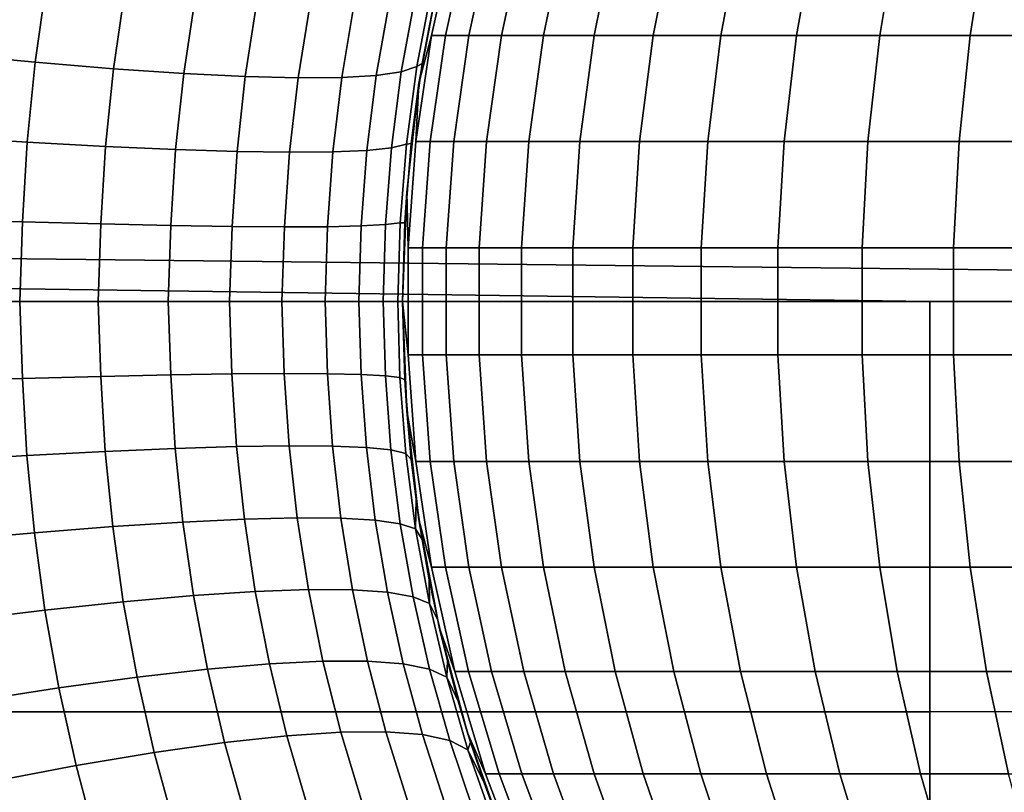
# Model space of a CAD drawing. Header units: metres. Extents: x -28 to 70, y -218 to 27.
# Tile 216 of 246: x 59.82 to 62.18, y -1.17 to 0.67. Entities that reach past the tile are written whole.
import ezdxf

# ---------------------------------------------------------------- set-up
doc = ezdxf.new("R2010")
doc.units = ezdxf.units.M
doc.layers.add('solid_10_261_002_XXX', color=7, linetype='CONTINUOUS')

msp = doc.modelspace()

# ---------------------------------------------------------------- linework, layer by layer
at = {"layer": 'solid_10_261_002_XXX'}
for points in [[(30.593515, 0.43598, 94.004753), (30.567978, 0.882553, 94.019485), (68.738998, 0.980195, 94.024033), (68.738998, 0, 94)], [(60.778091, 0.521648, 195.5), (60.80809, 0.635729, 195.810547), (60.863541, 0.885267, 195.806656), (60.826752, 0.778823, 195.5)], [(60.863541, 0.885267, 195.806656), (60.80809, 0.635729, 195.810547), (60.841579, 0.635729, 196.12616), (60.89661, 0.885267, 196.118332)], [(60.89661, 0.885267, 196.118332), (60.841579, 0.635729, 196.12616), (60.897518, 0.635729, 196.438583), (60.951851, 0.885267, 196.426849)], [(60.951851, 0.885267, 196.426849), (60.897518, 0.635729, 196.438583), (60.975628, 0.635729, 196.746216), (61.02898, 0.885267, 196.730621)], [(61.02898, 0.885267, 196.730621), (60.975628, 0.635729, 196.746216), (61.075504, 0.635729, 197.047485), (61.127609, 0.885267, 197.028122)], [(61.127609, 0.885267, 197.028122), (61.075504, 0.635729, 197.047485), (61.19664, 0.635729, 197.340851), (61.247231, 0.885267, 197.31781)], [(61.247231, 0.885267, 197.31781), (61.19664, 0.635729, 197.340851), (61.338417, 0.635729, 197.624817), (61.38723, 0.885267, 197.598236)], [(61.38723, 0.885267, 197.598236), (61.338417, 0.635729, 197.624817), (61.500111, 0.635729, 197.897934), (61.546902, 0.885267, 197.867935)], [(61.546902, 0.885267, 197.867935), (61.500111, 0.635729, 197.897934), (61.680893, 0.635729, 198.158813), (61.725422, 0.885267, 198.125534)], [(61.725422, 0.885267, 198.125534), (61.680893, 0.635729, 198.158813), (61.879845, 0.635729, 198.406113), (61.921883, 0.885267, 198.369736)], [(61.921883, 0.885267, 198.369736), (61.879845, 0.635729, 198.406113), (62.095947, 0.635729, 198.638565), (62.135281, 0.885267, 198.599289)], [(62.135281, 0.885267, 198.599289), (62.095947, 0.635729, 198.638565), (62.328094, 0.635729, 198.855011), (62.364525, 0.885267, 198.813019)], [(59.860718, 0.571837, 136.085175), (59.88789, 0.763207, 136.058304), (59.682293, 0.789097, 135.78653), (59.654793, 0.591032, 135.813095)], [(60.759441, 0.37773, 138.983109), (60.778091, 0.521648, 195.5), (60.826752, 0.778823, 195.5), (60.785564, 0.569016, 138.961761)], [(60.822945, 0.761947, 138.931412), (60.785564, 0.569016, 138.961761), (60.826752, 0.778823, 195.5)], [(60.047935, 0.556533, 136.370667), (60.075066, 0.742459, 136.343475), (59.88789, 0.763207, 136.058304), (59.860718, 0.571837, 136.085175)], [(60.807968, 0.74623, 138.597275), (60.773052, 0.562005, 138.626999), (60.785564, 0.569016, 138.961761), (60.822945, 0.761947, 138.931412)], [(60.215569, 0.545192, 136.668274), (60.24295, 0.72695, 136.640747), (60.075066, 0.742459, 136.343475), (60.047935, 0.556533, 136.370667)], [(60.773052, 0.562005, 138.626999), (60.807968, 0.74623, 138.597275), (60.768913, 0.729656, 138.258163), (60.735943, 0.549119, 138.287506)], [(60.362831, 0.537866, 136.976593), (60.390762, 0.716752, 136.948715), (60.24295, 0.72695, 136.640747), (60.215569, 0.545192, 136.668274)], [(60.48904, 0.53459, 137.294174), (60.517807, 0.711914, 137.265945), (60.390762, 0.716752, 136.948715), (60.362831, 0.537866, 136.976593)], [(60.593601, 0.535379, 137.619537), (60.623493, 0.712458, 137.590942), (60.517807, 0.711914, 137.265945), (60.48904, 0.53459, 137.294174)], [(60.676033, 0.540229, 137.951157), (60.707325, 0.718381, 137.922195), (60.623493, 0.712458, 137.590942), (60.593601, 0.535379, 137.619537)], [(60.735943, 0.549119, 138.287506), (60.768913, 0.729656, 138.258163), (60.707325, 0.718381, 137.922195), (60.676033, 0.540229, 137.951157)], [(60.80809, 0.635729, 195.810547), (60.770958, 0.382799, 195.813141), (60.804726, 0.382799, 196.131409), (60.841579, 0.635729, 196.12616)], [(60.778091, 0.521648, 195.5), (60.770958, 0.382799, 195.813141), (60.80809, 0.635729, 195.810547)], [(60.841579, 0.635729, 196.12616), (60.804726, 0.382799, 196.131409), (60.861137, 0.382799, 196.446457), (60.897518, 0.635729, 196.438583)], [(60.897518, 0.635729, 196.438583), (60.861137, 0.382799, 196.446457), (60.939899, 0.382799, 196.756668), (60.975628, 0.635729, 196.746216)], [(60.975628, 0.635729, 196.746216), (60.939899, 0.382799, 196.756668), (61.040615, 0.382799, 197.060455), (61.075504, 0.635729, 197.047485)], [(61.075504, 0.635729, 197.047485), (61.040615, 0.382799, 197.060455), (61.162766, 0.382799, 197.356277), (61.19664, 0.635729, 197.340851)], [(61.19664, 0.635729, 197.340851), (61.162766, 0.382799, 197.356277), (61.305729, 0.382799, 197.642624), (61.338417, 0.635729, 197.624817)], [(61.338417, 0.635729, 197.624817), (61.305729, 0.382799, 197.642624), (61.468777, 0.382799, 197.91803), (61.500111, 0.635729, 197.897934)], [(61.500111, 0.635729, 197.897934), (61.468777, 0.382799, 197.91803), (61.651073, 0.382799, 198.181091), (61.680893, 0.635729, 198.158813)], [(61.680893, 0.635729, 198.158813), (61.651073, 0.382799, 198.181091), (61.851692, 0.382799, 198.430466), (61.879845, 0.635729, 198.406113)], [(61.879845, 0.635729, 198.406113), (61.851692, 0.382799, 198.430466), (62.069607, 0.382799, 198.664871), (62.095947, 0.635729, 198.638565)], [(62.095947, 0.635729, 198.638565), (62.069607, 0.382799, 198.664871), (62.303703, 0.382799, 198.883118), (62.328094, 0.635729, 198.855011)], [(59.841583, 0.380899, 136.104599), (59.860718, 0.571837, 136.085175), (59.654793, 0.591032, 135.813095), (59.635456, 0.393585, 135.832291)], [(60.02879, 0.370824, 136.390335), (60.047935, 0.556533, 136.370667), (59.860718, 0.571837, 136.085175), (59.841583, 0.380899, 136.104599)], [(60.773052, 0.562005, 138.626999), (60.747982, 0.375768, 138.648544), (60.759441, 0.37773, 138.983109), (60.785564, 0.569016, 138.961761)], [(60.196198, 0.363406, 136.688187), (60.215569, 0.545192, 136.668274), (60.047935, 0.556533, 136.370667), (60.02879, 0.370824, 136.390335)], [(60.343021, 0.358681, 136.99675), (60.362831, 0.537866, 136.976593), (60.215569, 0.545192, 136.668274), (60.196198, 0.363406, 136.688187)], [(60.712318, 0.366954, 138.308762), (60.735943, 0.549119, 138.287506), (60.676033, 0.540229, 137.951157), (60.653664, 0.360816, 137.972137)], [(60.747982, 0.375768, 138.648544), (60.773052, 0.562005, 138.626999), (60.735943, 0.549119, 138.287506), (60.712318, 0.366954, 138.308762)], [(60.468586, 0.35667, 137.314606), (60.48904, 0.53459, 137.294174), (60.362831, 0.537866, 136.976593), (60.343021, 0.358681, 136.99675)], [(60.572292, 0.357383, 137.640244), (60.593601, 0.535379, 137.619537), (60.48904, 0.53459, 137.294174), (60.468586, 0.35667, 137.314606)], [(60.653664, 0.360816, 137.972137), (60.676033, 0.540229, 137.951157), (60.593601, 0.535379, 137.619537), (60.572292, 0.357383, 137.640244)], [(60.744041, 0.187788, 138.99588), (60.748787, 0.261555, 195.5), (60.778091, 0.521648, 195.5), (60.759441, 0.37773, 138.983109)], [(60.778091, 0.521648, 195.5), (60.748787, 0.261555, 195.5), (60.752342, 0.127827, 195.814453), (60.770958, 0.382799, 195.813141)], [(30.593515, 0.43598, 94.004753), (68.738998, 0, 94), (62, 0, 94)], [(30.593515, 0.43598, 94.004753), (62, 0, 94), (54.200001, 0, 94)], [(59.830227, 0.19031, 136.116333), (59.841583, 0.380899, 136.104599), (59.635456, 0.393585, 135.832291), (59.623993, 0.196618, 135.843903)], [(60.017406, 0.185312, 136.402222), (60.02879, 0.370824, 136.390335), (59.841583, 0.380899, 136.104599), (59.830227, 0.19031, 136.116333)], [(60.747982, 0.375768, 138.648544), (60.732899, 0.188177, 138.661575), (60.744041, 0.187788, 138.99588), (60.759441, 0.37773, 138.983109)], [(60.770958, 0.382799, 195.813141), (60.752342, 0.127827, 195.814453), (60.786251, 0.127827, 196.134048), (60.804726, 0.382799, 196.131409)], [(60.804726, 0.382799, 196.131409), (60.786251, 0.127827, 196.134048), (60.842896, 0.127827, 196.450394), (60.861137, 0.382799, 196.446457)], [(60.861137, 0.382799, 196.446457), (60.842896, 0.127827, 196.450394), (60.921986, 0.127827, 196.761902), (60.939899, 0.382799, 196.756668)], [(60.939899, 0.382799, 196.756668), (60.921986, 0.127827, 196.761902), (61.023121, 0.127827, 197.066956), (61.040615, 0.382799, 197.060455)], [(61.040615, 0.382799, 197.060455), (61.023121, 0.127827, 197.066956), (61.145782, 0.127827, 197.364014), (61.162766, 0.382799, 197.356277)], [(61.162766, 0.382799, 197.356277), (61.145782, 0.127827, 197.364014), (61.289341, 0.127827, 197.65155), (61.305729, 0.382799, 197.642624)], [(61.305729, 0.382799, 197.642624), (61.289341, 0.127827, 197.65155), (61.453068, 0.127827, 197.928116), (61.468777, 0.382799, 197.91803)], [(61.468777, 0.382799, 197.91803), (61.453068, 0.127827, 197.928116), (61.636127, 0.127827, 198.192261), (61.651073, 0.382799, 198.181091)], [(61.651073, 0.382799, 198.181091), (61.636127, 0.127827, 198.192261), (61.837578, 0.127827, 198.442673), (61.851692, 0.382799, 198.430466)], [(61.851692, 0.382799, 198.430466), (61.837578, 0.127827, 198.442673), (62.0564, 0.127827, 198.678055), (62.069607, 0.382799, 198.664871)], [(62.069607, 0.382799, 198.664871), (62.0564, 0.127827, 198.678055), (62.291473, 0.127827, 198.897217), (62.303703, 0.382799, 198.883118)], [(60.184662, 0.181647, 136.700226), (60.196198, 0.363406, 136.688187), (60.02879, 0.370824, 136.390335), (60.017406, 0.185312, 136.402222)], [(60.331207, 0.179333, 137.008957), (60.343021, 0.358681, 136.99675), (60.196198, 0.363406, 136.688187), (60.184662, 0.181647, 136.700226)], [(60.45636, 0.178381, 137.326965), (60.468586, 0.35667, 137.314606), (60.343021, 0.358681, 136.99675), (60.331207, 0.179333, 137.008957)], [(60.559532, 0.178794, 137.652756), (60.572292, 0.357383, 137.640244), (60.468586, 0.35667, 137.314606), (60.45636, 0.178381, 137.326965)], [(60.640247, 0.180571, 137.984833), (60.653664, 0.360816, 137.972137), (60.572292, 0.357383, 137.640244), (60.559532, 0.178794, 137.652756)], [(60.698128, 0.183703, 138.32164), (60.712318, 0.366954, 138.308762), (60.653664, 0.360816, 137.972137), (60.640247, 0.180571, 137.984833)], [(60.732899, 0.188177, 138.661575), (60.747982, 0.375768, 138.648544), (60.712318, 0.366954, 138.308762), (60.698128, 0.183703, 138.32164)], [(60.748787, 0.261555, 195.5), (60.738998, 0, 195.5), (60.752342, -0.127827, 195.814453), (60.752342, 0.127827, 195.814453)], [(60.744041, 0.187788, 138.99588), (60.738998, 0, 139), (60.738998, 0, 195.5), (60.748787, 0.261555, 195.5)], [(59.623993, 0.196618, 135.843903), (59.617569, -0.000001, 135.844574), (59.82386, 0, 136.116608), (59.830227, 0.19031, 136.116333)], [(59.830227, 0.19031, 136.116333), (59.82386, 0, 136.116608), (60.011108, 0, 136.402084), (60.017406, 0.185312, 136.402222)], [(60.017406, 0.185312, 136.402222), (60.011108, 0, 136.402084), (60.178436, 0, 136.699677), (60.184662, 0.181647, 136.700226)], [(60.184662, 0.181647, 136.700226), (60.178436, 0, 136.699677), (60.325069, 0, 137.007996), (60.331207, 0.179333, 137.008957)], [(60.331207, 0.179333, 137.008957), (60.325069, 0, 137.007996), (60.450317, 0, 137.325607), (60.45636, 0.178381, 137.326965)], [(60.45636, 0.178381, 137.326965), (60.450317, 0, 137.325607), (60.553596, 0, 137.651016), (60.559532, 0.178794, 137.652756)], [(60.559532, 0.178794, 137.652756), (60.553596, 0, 137.651016), (60.63443, 0, 137.982727), (60.640247, 0.180571, 137.984833)], [(60.640247, 0.180571, 137.984833), (60.63443, 0, 137.982727), (60.69244, 0, 138.319168), (60.698128, 0.183703, 138.32164)], [(60.698128, 0.183703, 138.32164), (60.69244, 0, 138.319168), (60.727352, 0, 138.658783), (60.732899, 0.188177, 138.661575)], [(60.732899, 0.188177, 138.661575), (60.727352, 0, 138.658783), (60.738998, 0, 139), (60.744041, 0.187788, 138.99588)], [(60.752342, 0.127827, 195.814453), (60.752342, -0.127827, 195.814453), (60.786251, -0.127827, 196.134048), (60.786251, 0.127827, 196.134048)], [(60.786251, 0.127827, 196.134048), (60.786251, -0.127827, 196.134048), (60.842896, -0.127827, 196.450394), (60.842896, 0.127827, 196.450394)], [(60.842896, 0.127827, 196.450394), (60.842896, -0.127827, 196.450394), (60.921986, -0.127827, 196.761902), (60.921986, 0.127827, 196.761902)], [(60.921986, 0.127827, 196.761902), (60.921986, -0.127827, 196.761902), (61.023121, -0.127827, 197.066956), (61.023121, 0.127827, 197.066956)], [(61.023121, 0.127827, 197.066956), (61.023121, -0.127827, 197.066956), (61.145782, -0.127827, 197.364014), (61.145782, 0.127827, 197.364014)], [(61.145782, 0.127827, 197.364014), (61.145782, -0.127827, 197.364014), (61.289341, -0.127827, 197.65155), (61.289341, 0.127827, 197.65155)], [(61.289341, 0.127827, 197.65155), (61.289341, -0.127827, 197.65155), (61.453068, -0.127827, 197.928116), (61.453068, 0.127827, 197.928116)], [(61.453068, 0.127827, 197.928116), (61.453068, -0.127827, 197.928116), (61.636127, -0.127827, 198.192261), (61.636127, 0.127827, 198.192261)], [(61.636127, 0.127827, 198.192261), (61.636127, -0.127827, 198.192261), (61.837578, -0.127827, 198.442673), (61.837578, 0.127827, 198.442673)], [(61.837578, 0.127827, 198.442673), (61.837578, -0.127827, 198.442673), (62.0564, -0.127827, 198.678055), (62.0564, 0.127827, 198.678055)], [(62.0564, 0.127827, 198.678055), (62.0564, -0.127827, 198.678055), (62.291473, -0.127827, 198.897217), (62.291473, 0.127827, 198.897217)], [(54.200001, -0.981353, 94.024094), (54.200001, 0, 94), (62, 0, 94), (62, -0.981382, 94.024094)], [(60.727352, 0, 138.658783), (60.732574, -0.182108, 138.661865), (60.744045, -0.187849, 138.99588), (60.738998, 0, 139)], [(60.738998, 0, 195.5), (60.748787, -0.261555, 195.5), (60.770958, -0.382799, 195.813141), (60.752342, -0.127827, 195.814453)], [(60.738998, 0, 139), (60.744045, -0.187849, 138.99588), (60.748787, -0.261555, 195.5), (60.738998, 0, 195.5)], [(62, -0.981382, 94.024094), (62, 0, 94), (68.738998, 0, 94), (68.738998, -0.980195, 94.024033)], [(59.829983, -0.184164, 136.116592), (59.82386, 0, 136.116608), (59.617569, -0.000001, 135.844574), (59.623749, -0.190267, 135.844147)], [(60.017162, -0.179328, 136.402481), (60.011108, 0, 136.402084), (59.82386, 0, 136.116608), (59.829983, -0.184164, 136.116592)], [(60.184414, -0.175782, 136.700485), (60.178436, 0, 136.699677), (60.011108, 0, 136.402084), (60.017162, -0.179328, 136.402481)], [(60.330952, -0.173544, 137.009216), (60.325069, 0, 137.007996), (60.178436, 0, 136.699677), (60.184414, -0.175782, 136.700485)], [(60.456097, -0.172623, 137.327225), (60.450317, 0, 137.325607), (60.325069, 0, 137.007996), (60.330952, -0.173544, 137.009216)], [(60.559261, -0.173024, 137.65303), (60.553596, 0, 137.651016), (60.450317, 0, 137.325607), (60.456097, -0.172623, 137.327225)], [(60.639961, -0.174745, 137.985107), (60.63443, 0, 137.982727), (60.553596, 0, 137.651016), (60.559261, -0.173024, 137.65303)], [(60.697823, -0.177777, 138.321915), (60.69244, 0, 138.319168), (60.63443, 0, 137.982727), (60.639961, -0.174745, 137.985107)], [(60.732574, -0.182108, 138.661865), (60.727352, 0, 138.658783), (60.69244, 0, 138.319168), (60.697823, -0.177777, 138.321915)], [(60.752342, -0.127827, 195.814453), (60.770958, -0.382799, 195.813141), (60.804726, -0.382799, 196.131409), (60.786251, -0.127827, 196.134048)], [(60.786251, -0.127827, 196.134048), (60.804726, -0.382799, 196.131409), (60.861137, -0.382799, 196.446457), (60.842896, -0.127827, 196.450394)], [(60.842896, -0.127827, 196.450394), (60.861137, -0.382799, 196.446457), (60.939899, -0.382799, 196.756668), (60.921986, -0.127827, 196.761902)], [(60.921986, -0.127827, 196.761902), (60.939899, -0.382799, 196.756668), (61.040615, -0.382799, 197.060455), (61.023121, -0.127827, 197.066956)], [(61.023121, -0.127827, 197.066956), (61.040615, -0.382799, 197.060455), (61.162766, -0.382799, 197.356277), (61.145782, -0.127827, 197.364014)], [(61.145782, -0.127827, 197.364014), (61.162766, -0.382799, 197.356277), (61.305729, -0.382799, 197.642624), (61.289341, -0.127827, 197.65155)], [(61.289341, -0.127827, 197.65155), (61.305729, -0.382799, 197.642624), (61.468777, -0.382799, 197.91803), (61.453068, -0.127827, 197.928116)], [(61.453068, -0.127827, 197.928116), (61.468777, -0.382799, 197.91803), (61.651073, -0.382799, 198.181091), (61.636127, -0.127827, 198.192261)], [(61.636127, -0.127827, 198.192261), (61.651073, -0.382799, 198.181091), (61.851692, -0.382799, 198.430466), (61.837578, -0.127827, 198.442673)], [(61.837578, -0.127827, 198.442673), (61.851692, -0.382799, 198.430466), (62.069607, -0.382799, 198.664871), (62.0564, -0.127827, 198.678055)], [(62.0564, -0.127827, 198.678055), (62.069607, -0.382799, 198.664871), (62.303703, -0.382799, 198.883118), (62.291473, -0.127827, 198.897217)], [(59.840618, -0.368587, 136.105591), (59.829983, -0.184164, 136.116592), (59.623749, -0.190267, 135.844147), (59.634483, -0.380859, 135.833282)], [(60.027821, -0.358844, 136.391342), (60.017162, -0.179328, 136.402481), (59.829983, -0.184164, 136.116592), (59.840618, -0.368587, 136.105591)], [(60.195217, -0.351672, 136.689209), (60.184414, -0.175782, 136.700485), (60.017162, -0.179328, 136.402481), (60.027821, -0.358844, 136.391342)], [(60.342022, -0.347107, 136.997787), (60.330952, -0.173544, 137.009216), (60.184414, -0.175782, 136.700485), (60.195217, -0.351672, 136.689209)], [(60.467548, -0.34517, 137.315643), (60.456097, -0.172623, 137.327225), (60.330952, -0.173544, 137.009216), (60.342022, -0.347107, 136.997787)], [(60.571213, -0.345869, 137.641296), (60.559261, -0.173024, 137.65303), (60.456097, -0.172623, 137.327225), (60.467548, -0.34517, 137.315643)], [(60.652527, -0.349201, 137.973221), (60.639961, -0.174745, 137.985107), (60.559261, -0.173024, 137.65303), (60.571213, -0.345869, 137.641296)], [(60.711117, -0.355152, 138.30986), (60.697823, -0.177777, 138.321915), (60.639961, -0.174745, 137.985107), (60.652527, -0.349201, 137.973221)], [(60.746708, -0.363692, 138.649643), (60.732574, -0.182108, 138.661865), (60.697823, -0.177777, 138.321915), (60.711117, -0.355152, 138.30986)], [(60.732574, -0.182108, 138.661865), (60.746708, -0.363692, 138.649643), (60.759457, -0.377866, 138.983093), (60.744045, -0.187849, 138.99588)], [(60.744045, -0.187849, 138.99588), (60.759457, -0.377866, 138.983093), (60.748787, -0.261555, 195.5)], [(60.748787, -0.261555, 195.5), (60.778091, -0.521648, 195.5), (60.80809, -0.635729, 195.810547), (60.770958, -0.382799, 195.813141)], [(60.759457, -0.377866, 138.983093), (60.771164, -0.473392, 138.973495), (60.778091, -0.521648, 195.5), (60.748787, -0.261555, 195.5)], [(60.213345, -0.527593, 136.670547), (60.195217, -0.351672, 136.689209), (60.027821, -0.358844, 136.391342), (60.045738, -0.538545, 136.37291)], [(60.360561, -0.520529, 136.978882), (60.342022, -0.347107, 136.997787), (60.195217, -0.351672, 136.689209), (60.213345, -0.527593, 136.670547)], [(60.486698, -0.517387, 137.296494), (60.467548, -0.34517, 137.315643), (60.342022, -0.347107, 136.997787), (60.360561, -0.520529, 136.978882)], [(60.591164, -0.518182, 137.621887), (60.571213, -0.345869, 137.641296), (60.467548, -0.34517, 137.315643), (60.486698, -0.517387, 137.296494)], [(60.673473, -0.522908, 137.953552), (60.652527, -0.349201, 137.973221), (60.571213, -0.345869, 137.641296), (60.591164, -0.518182, 137.621887)], [(60.733242, -0.531546, 138.289917), (60.711117, -0.355152, 138.30986), (60.652527, -0.349201, 137.973221), (60.673473, -0.522908, 137.953552)], [(59.858521, -0.553334, 136.087387), (59.840618, -0.368587, 136.105591), (59.634483, -0.380859, 135.833282), (59.652569, -0.571892, 135.815292)], [(60.045738, -0.538545, 136.37291), (60.027821, -0.358844, 136.391342), (59.840618, -0.368587, 136.105591), (59.858521, -0.553334, 136.087387)], [(60.770191, -0.544053, 138.62944), (60.746708, -0.363692, 138.649643), (60.711117, -0.355152, 138.30986), (60.733242, -0.531546, 138.289917)], [(60.746708, -0.363692, 138.649643), (60.770191, -0.544053, 138.62944), (60.771164, -0.473392, 138.973495), (60.759457, -0.377866, 138.983093)], [(60.770958, -0.382799, 195.813141), (60.80809, -0.635729, 195.810547), (60.841579, -0.635729, 196.12616), (60.804726, -0.382799, 196.131409)], [(60.804726, -0.382799, 196.131409), (60.841579, -0.635729, 196.12616), (60.897518, -0.635729, 196.438583), (60.861137, -0.382799, 196.446457)], [(60.861137, -0.382799, 196.446457), (60.897518, -0.635729, 196.438583), (60.975628, -0.635729, 196.746216), (60.939899, -0.382799, 196.756668)], [(60.939899, -0.382799, 196.756668), (60.975628, -0.635729, 196.746216), (61.075504, -0.635729, 197.047485), (61.040615, -0.382799, 197.060455)], [(61.040615, -0.382799, 197.060455), (61.075504, -0.635729, 197.047485), (61.19664, -0.635729, 197.340851), (61.162766, -0.382799, 197.356277)], [(61.162766, -0.382799, 197.356277), (61.19664, -0.635729, 197.340851), (61.338417, -0.635729, 197.624817), (61.305729, -0.382799, 197.642624)], [(61.305729, -0.382799, 197.642624), (61.338417, -0.635729, 197.624817), (61.500111, -0.635729, 197.897934), (61.468777, -0.382799, 197.91803)], [(61.468777, -0.382799, 197.91803), (61.500111, -0.635729, 197.897934), (61.680893, -0.635729, 198.158813), (61.651073, -0.382799, 198.181091)], [(61.651073, -0.382799, 198.181091), (61.680893, -0.635729, 198.158813), (61.879845, -0.635729, 198.406113), (61.851692, -0.382799, 198.430466)], [(61.851692, -0.382799, 198.430466), (61.879845, -0.635729, 198.406113), (62.095947, -0.635729, 198.638565), (62.069607, -0.382799, 198.664871)], [(62.069607, -0.382799, 198.664871), (62.095947, -0.635729, 198.638565), (62.328094, -0.635729, 198.855011), (62.303703, -0.382799, 198.883118)], [(60.770191, -0.544053, 138.62944), (60.785603, -0.569243, 138.961731), (60.771164, -0.473392, 138.973495)], [(60.771164, -0.473392, 138.973495), (60.785603, -0.569243, 138.961731), (60.778091, -0.521648, 195.5)], [(60.513626, -0.689066, 137.270004), (60.486698, -0.517387, 137.296494), (60.360561, -0.520529, 136.978882), (60.386696, -0.693683, 136.952728)], [(60.619152, -0.689662, 137.595062), (60.591164, -0.518182, 137.621887), (60.486698, -0.517387, 137.296494), (60.513626, -0.689066, 137.270004)], [(60.071106, -0.718447, 136.347412), (60.045738, -0.538545, 136.37291), (59.858521, -0.553334, 136.087387), (59.883923, -0.738478, 136.06218)], [(60.23896, -0.703492, 136.644714), (60.213345, -0.527593, 136.670547), (60.045738, -0.538545, 136.37291), (60.071106, -0.718447, 136.347412)], [(60.386696, -0.693683, 136.952728), (60.360561, -0.520529, 136.978882), (60.213345, -0.527593, 136.670547), (60.23896, -0.703492, 136.644714)], [(60.702785, -0.69547, 137.926376), (60.673473, -0.522908, 137.953552), (60.591164, -0.518182, 137.621887), (60.619152, -0.689662, 137.595062)], [(60.764137, -0.706461, 138.26239), (60.733242, -0.531546, 138.289917), (60.673473, -0.522908, 137.953552), (60.702785, -0.69547, 137.926376)], [(60.802914, -0.722584, 138.601547), (60.770191, -0.544053, 138.62944), (60.733242, -0.531546, 138.289917), (60.764137, -0.706461, 138.26239)], [(60.778091, -0.521648, 195.5), (60.826752, -0.778823, 195.5), (60.863541, -0.885267, 195.806656), (60.80809, -0.635729, 195.810547)], [(60.802856, -0.665526, 138.947693), (60.823013, -0.762263, 138.931366), (60.826752, -0.778823, 195.5), (60.778091, -0.521648, 195.5)], [(60.785603, -0.569243, 138.961731), (60.802856, -0.665526, 138.947693), (60.778091, -0.521648, 195.5)], [(59.883923, -0.738478, 136.06218), (59.858521, -0.553334, 136.087387), (59.652569, -0.571892, 135.815292), (59.678276, -0.763492, 135.790375)], [(60.770191, -0.544053, 138.62944), (60.802914, -0.722584, 138.601547), (60.802856, -0.665526, 138.947693), (60.785603, -0.569243, 138.961731)], [(60.80809, -0.635729, 195.810547), (60.863541, -0.885267, 195.806656), (60.89661, -0.885267, 196.118332), (60.841579, -0.635729, 196.12616)], [(60.841579, -0.635729, 196.12616), (60.89661, -0.885267, 196.118332), (60.951851, -0.885267, 196.426849), (60.897518, -0.635729, 196.438583)], [(60.897518, -0.635729, 196.438583), (60.951851, -0.885267, 196.426849), (61.02898, -0.885267, 196.730621), (60.975628, -0.635729, 196.746216)], [(60.975628, -0.635729, 196.746216), (61.02898, -0.885267, 196.730621), (61.127609, -0.885267, 197.028122), (61.075504, -0.635729, 197.047485)], [(61.075504, -0.635729, 197.047485), (61.127609, -0.885267, 197.028122), (61.247231, -0.885267, 197.31781), (61.19664, -0.635729, 197.340851)], [(61.19664, -0.635729, 197.340851), (61.247231, -0.885267, 197.31781), (61.38723, -0.885267, 197.598236), (61.338417, -0.635729, 197.624817)], [(61.338417, -0.635729, 197.624817), (61.38723, -0.885267, 197.598236), (61.546902, -0.885267, 197.867935), (61.500111, -0.635729, 197.897934)], [(61.500111, -0.635729, 197.897934), (61.546902, -0.885267, 197.867935), (61.725422, -0.885267, 198.125534), (61.680893, -0.635729, 198.158813)], [(61.680893, -0.635729, 198.158813), (61.725422, -0.885267, 198.125534), (61.921883, -0.885267, 198.369736), (61.879845, -0.635729, 198.406113)], [(61.879845, -0.635729, 198.406113), (61.921883, -0.885267, 198.369736), (62.135281, -0.885267, 198.599289), (62.095947, -0.635729, 198.638565)], [(62.095947, -0.635729, 198.638565), (62.135281, -0.885267, 198.599289), (62.364525, -0.885267, 198.813019), (62.328094, -0.635729, 198.855011)], [(60.802914, -0.722584, 138.601547), (60.823013, -0.762263, 138.931366), (60.802856, -0.665526, 138.947693)], [(60.272224, -0.879326, 136.612015), (60.23896, -0.703492, 136.644714), (60.071106, -0.718447, 136.347412), (60.104141, -0.898564, 136.315079)], [(60.420536, -0.86646, 136.919647), (60.386696, -0.693683, 136.952728), (60.23896, -0.703492, 136.644714), (60.272224, -0.879326, 136.612015)], [(60.548386, -0.860027, 137.236511), (60.513626, -0.689066, 137.270004), (60.386696, -0.693683, 136.952728), (60.420536, -0.86646, 136.919647)], [(60.655174, -0.860056, 137.561157), (60.619152, -0.689662, 137.595062), (60.513626, -0.689066, 137.270004), (60.548386, -0.860027, 137.236511)], [(60.740402, -0.866547, 137.892044), (60.702785, -0.69547, 137.926376), (60.619152, -0.689662, 137.595062), (60.655174, -0.860056, 137.561157)], [(60.803673, -0.879471, 138.227646), (60.764137, -0.706461, 138.26239), (60.702785, -0.69547, 137.926376), (60.740402, -0.866547, 137.892044)], [(60.104141, -0.898564, 136.315079), (60.071106, -0.718447, 136.347412), (59.883923, -0.738478, 136.06218), (59.917072, -0.924084, 136.030212)], [(60.844688, -0.898766, 138.566376), (60.802914, -0.722584, 138.601547), (60.764137, -0.706461, 138.26239), (60.803673, -0.879471, 138.227646)], [(60.802914, -0.722584, 138.601547), (60.844688, -0.898766, 138.566376), (60.8461, -0.859205, 138.912766), (60.823013, -0.762263, 138.931366)], [(59.917072, -0.924084, 136.030212), (59.883923, -0.738478, 136.06218), (59.678276, -0.763492, 135.790375), (59.711895, -0.955768, 135.758743)], [(60.823013, -0.762263, 138.931366), (60.8461, -0.859205, 138.912766), (60.826752, -0.778823, 195.5)], [(60.826752, -0.778823, 195.5), (60.894497, -1.031643, 195.5), (60.937016, -1.130081, 195.801514), (60.863541, -0.885267, 195.806656)], [(60.8461, -0.859205, 138.912766), (60.872204, -0.956397, 138.891876), (60.894497, -1.031643, 195.5), (60.826752, -0.778823, 195.5)], [(60.462276, -1.038704, 136.879959), (60.420536, -0.86646, 136.919647), (60.272224, -0.879326, 136.612015), (60.313393, -1.054994, 136.572769)], [(60.591106, -1.030051, 137.196396), (60.548386, -0.860027, 137.236511), (60.420536, -0.86646, 136.919647), (60.462276, -1.038704, 136.879959)], [(60.69928, -1.029075, 137.520569), (60.655174, -0.860056, 137.561157), (60.548386, -0.860027, 137.236511), (60.591106, -1.030051, 137.196396)], [(60.786301, -1.03578, 137.850998), (60.740402, -0.866547, 137.892044), (60.655174, -0.860056, 137.561157), (60.69928, -1.029075, 137.520569)], [(60.851753, -1.050136, 138.186111), (60.803673, -0.879471, 138.227646), (60.740402, -0.866547, 137.892044), (60.786301, -1.03578, 137.850998)], [(60.844688, -0.898766, 138.566376), (60.872204, -0.956397, 138.891876), (60.8461, -0.859205, 138.912766)], [(60.313393, -1.054994, 136.572769), (60.272224, -0.879326, 136.612015), (60.104141, -0.898564, 136.315079), (60.145157, -1.078844, 136.27626)], [(60.895336, -1.072075, 138.524368), (60.844688, -0.898766, 138.566376), (60.803673, -0.879471, 138.227646), (60.851753, -1.050136, 138.186111)], [(60.863541, -0.885267, 195.806656), (60.937016, -1.130081, 195.801514), (60.969528, -1.130081, 196.107941), (60.89661, -0.885267, 196.118332)], [(60.89661, -0.885267, 196.118332), (60.969528, -1.130081, 196.107941), (61.023842, -1.130081, 196.411285), (60.951851, -0.885267, 196.426849)], [(60.951851, -0.885267, 196.426849), (61.023842, -1.130081, 196.411285), (61.099678, -1.130081, 196.709961), (61.02898, -0.885267, 196.730621)], [(61.02898, -0.885267, 196.730621), (61.099678, -1.130081, 196.709961), (61.196648, -1.130081, 197.002457), (61.127609, -0.885267, 197.028122)], [(61.127609, -0.885267, 197.028122), (61.196648, -1.130081, 197.002457), (61.314259, -1.130081, 197.287292), (61.247231, -0.885267, 197.31781)], [(61.247231, -0.885267, 197.31781), (61.314259, -1.130081, 197.287292), (61.451912, -1.130081, 197.562988), (61.38723, -0.885267, 197.598236)], [(61.38723, -0.885267, 197.598236), (61.451912, -1.130081, 197.562988), (61.608898, -1.130081, 197.828171), (61.546902, -0.885267, 197.867935)], [(61.546902, -0.885267, 197.867935), (61.608898, -1.130081, 197.828171), (61.78442, -1.130081, 198.081451), (61.725422, -0.885267, 198.125534)], [(61.725422, -0.885267, 198.125534), (61.78442, -1.130081, 198.081451), (61.977585, -1.130081, 198.321548), (61.921883, -0.885267, 198.369736)], [(61.921883, -0.885267, 198.369736), (61.977585, -1.130081, 198.321548), (62.187397, -1.130081, 198.547241), (62.135281, -0.885267, 198.599289)], [(62.135281, -0.885267, 198.599289), (62.187397, -1.130081, 198.547241), (62.412792, -1.130081, 198.757385), (62.364525, -0.885267, 198.813019)], [(60.145157, -1.078844, 136.27626), (60.104141, -0.898564, 136.315079), (59.917072, -0.924084, 136.030212), (59.958351, -1.110143, 135.991791)], [(60.844688, -0.898766, 138.566376), (60.895336, -1.072075, 138.524368), (60.901447, -1.053918, 138.868652), (60.872204, -0.956397, 138.891876)], [(59.958351, -1.110143, 135.991791), (59.917072, -0.924084, 136.030212), (59.711895, -0.955768, 135.758743), (59.753845, -1.148745, 135.720718)], [(60.872204, -0.956397, 138.891876), (60.901447, -1.053918, 138.868652), (60.894497, -1.031643, 195.5)], [(54.200001, -1.960343, 94.096306), (54.200001, -0.981353, 94.024094), (62, -0.981382, 94.024094), (62, -1.960395, 94.096313)], [(62, -1.960395, 94.096313), (62, -0.981382, 94.024094), (68.738998, -0.980195, 94.024033), (68.738998, -1.958035, 94.096077)], [(60.641907, -1.198887, 137.150085), (60.591106, -1.030051, 137.196396), (60.462276, -1.038704, 136.879959), (60.512112, -1.210209, 136.834137)], [(60.751522, -1.196418, 137.47377), (60.69928, -1.029075, 137.520569), (60.591106, -1.030051, 137.196396), (60.641907, -1.198887, 137.150085)], [(60.840443, -1.202813, 137.803696), (60.786301, -1.03578, 137.850998), (60.69928, -1.029075, 137.520569), (60.751522, -1.196418, 137.47377)], [(60.908253, -1.218041, 138.138306), (60.851753, -1.050136, 138.186111), (60.786301, -1.03578, 137.850998), (60.840443, -1.202813, 137.803696)], [(60.894497, -1.031643, 195.5), (60.980942, -1.278694, 195.5), (61.028118, -1.368867, 195.79512), (60.937016, -1.130081, 195.801514)], [(60.933899, -1.151658, 138.843063), (60.969597, -1.249401, 138.815125), (60.980942, -1.278694, 195.5), (60.894497, -1.031643, 195.5)], [(60.901447, -1.053918, 138.868652), (60.933899, -1.151658, 138.843063), (60.894497, -1.031643, 195.5)], [(60.362743, -1.230329, 136.52742), (60.313393, -1.054994, 136.572769), (60.145157, -1.078844, 136.27626), (60.194492, -1.259155, 136.231354)], [(60.512112, -1.210209, 136.834137), (60.462276, -1.038704, 136.879959), (60.313393, -1.054994, 136.572769), (60.362743, -1.230329, 136.52742)], [(60.954636, -1.242032, 138.476044), (60.895336, -1.072075, 138.524368), (60.851753, -1.050136, 138.186111), (60.908253, -1.218041, 138.138306)], [(60.895336, -1.072075, 138.524368), (60.933899, -1.151658, 138.843063), (60.901447, -1.053918, 138.868652)], [(60.194492, -1.259155, 136.231354), (60.145157, -1.078844, 136.27626), (59.958351, -1.110143, 135.991791), (60.008152, -1.296551, 135.947327)], [(60.895336, -1.072075, 138.524368), (60.954636, -1.242032, 138.476044), (60.969597, -1.249401, 138.815125), (60.933899, -1.151658, 138.843063)], [(60.008152, -1.296551, 135.947327), (59.958351, -1.110143, 135.991791), (59.753845, -1.148745, 135.720718), (59.804592, -1.342343, 135.676651)], [(60.937016, -1.130081, 195.801514), (61.028118, -1.368867, 195.79512), (61.059944, -1.368867, 196.095078), (60.969528, -1.130081, 196.107941)], [(60.969528, -1.130081, 196.107941), (61.059944, -1.368867, 196.095078), (61.113106, -1.368867, 196.391983), (61.023842, -1.130081, 196.411285)], [(61.023842, -1.130081, 196.411285), (61.113106, -1.368867, 196.391983), (61.187336, -1.368867, 196.684341), (61.099678, -1.130081, 196.709961)], [(61.099678, -1.130081, 196.709961), (61.187336, -1.368867, 196.684341), (61.282253, -1.368867, 196.970642), (61.196648, -1.130081, 197.002457)], [(61.196648, -1.130081, 197.002457), (61.282253, -1.368867, 196.970642), (61.397373, -1.368867, 197.249435), (61.314259, -1.130081, 197.287292)], [(61.314259, -1.130081, 197.287292), (61.397373, -1.368867, 197.249435), (61.532112, -1.368867, 197.519302), (61.451912, -1.130081, 197.562988)], [(61.451912, -1.130081, 197.562988), (61.532112, -1.368867, 197.519302), (61.685776, -1.368867, 197.77887), (61.608898, -1.130081, 197.828171)], [(61.608898, -1.130081, 197.828171), (61.685776, -1.368867, 197.77887), (61.857578, -1.368867, 198.026779), (61.78442, -1.130081, 198.081451)], [(61.78442, -1.130081, 198.081451), (61.857578, -1.368867, 198.026779), (62.04665, -1.368867, 198.261795), (61.977585, -1.130081, 198.321548)], [(61.977585, -1.130081, 198.321548), (62.04665, -1.368867, 198.261795), (62.252022, -1.368867, 198.482712), (62.187397, -1.130081, 198.547241)]]:
    msp.add_3dface(points, dxfattribs=at)

doc.saveas('drawing.dxf')
